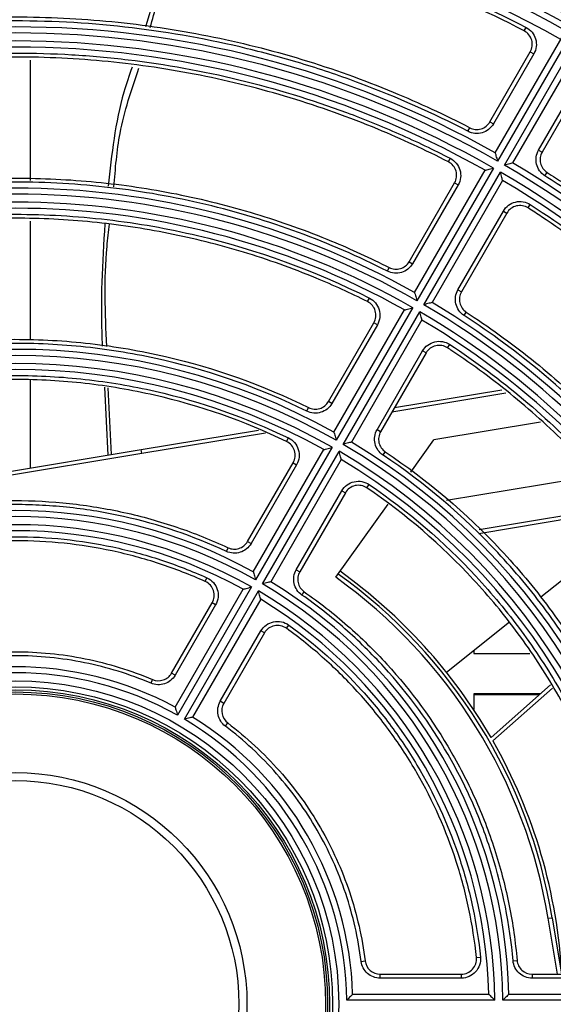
# Model space of a CAD drawing. Header units: millimetres. Extents: x 156 to 887, y -58 to 920.
# Tile 8 of 118: x 562 to 575, y 119 to 144. Entities that reach past the tile are written whole.
import ezdxf

# ---------------------------------------------------------------- set-up
doc = ezdxf.new("R2010")
doc.units = ezdxf.units.MM

msp = doc.modelspace()

# ---------------------------------------------------------------- linework, layer by layer
at = {"color": 7, "linetype": 'Continuous', "lineweight": 25}
for p, q in [((575.482, 143.664), (573.582, 140.373)), ((574.246, 143.602), (574.293, 143.69)), ((573.526, 140.577), (575.277, 143.608)), ((573.755, 140.273), (575.655, 143.564)), ((575.71, 143.358), (573.959, 140.327)), ((573.395, 141.345), (574.397, 143.082)), ((574.484, 143.032), (573.481, 141.295)), ((574.397, 143.082), (574.484, 143.032)), ((561.993, 142.879), (561.993, 139.894)), ((574.604, 140.647), (575.607, 142.384)), ((575.693, 142.334), (574.69, 140.597)), ((572.851, 141.111), (572.897, 141.2)), ((573.395, 141.345), (573.481, 141.295)), ((574.604, 140.647), (574.69, 140.597)), ((572.367, 140.352), (572.413, 140.441)), ((571.526, 137.113), (573.276, 140.144)), ((573.482, 140.2), (571.582, 136.909)), ((571.755, 136.809), (573.655, 140.1)), ((574.759, 140.009), (574.813, 140.093)), ((571.392, 137.877), (572.521, 139.831)), ((572.607, 139.781), (571.479, 137.827)), ((573.709, 139.894), (571.959, 136.863)), ((572.521, 139.831), (572.607, 139.781)), ((574.344, 139.21), (574.398, 139.294)), ((572.601, 137.178), (573.73, 139.133)), ((573.816, 139.083), (572.688, 137.128)), ((573.73, 139.133), (573.816, 139.083)), ((561.993, 138.886), (561.993, 135.928)), ((571.392, 137.877), (571.479, 137.827)), ((570.853, 137.641), (570.898, 137.73)), ((572.601, 137.178), (572.688, 137.128)), ((570.361, 136.885), (570.406, 136.974)), ((569.526, 133.648), (571.276, 136.68)), ((571.482, 136.736), (569.582, 133.445)), ((569.755, 133.345), (571.655, 136.636)), ((572.753, 136.543), (572.808, 136.627)), ((569.388, 134.406), (570.518, 136.362)), ((571.709, 136.43), (569.959, 133.398)), ((570.604, 136.312), (570.518, 136.362)), ((570.604, 136.312), (569.475, 134.356)), ((570.598, 133.708), (571.727, 135.664)), ((571.813, 135.614), (570.684, 133.658)), ((571.813, 135.614), (571.727, 135.664)), ((572.344, 135.739), (572.399, 135.823)), ((561.993, 134.947), (561.993, 132.756)), ((563.832, 134.76), (563.918, 133.076)), ((564.011, 133.092), (563.923, 134.751)), ((571.03, 134.256), (573.691, 134.698)), ((569.475, 134.356), (569.388, 134.406)), ((568.854, 134.167), (568.898, 134.257)), ((574.648, 133.891), (572.008, 133.453)), ((564.741, 133.213), (567.654, 133.696)), ((570.684, 133.658), (570.598, 133.708)), ((568.351, 133.415), (568.395, 133.505)), ((571.438, 132.656), (572.008, 133.453)), ((559.844, 132.4), (564.741, 133.213)), ((564.758, 133.114), (564.741, 133.213)), ((567.526, 130.184), (569.276, 133.215)), ((569.482, 133.271), (567.582, 129.98)), ((567.755, 129.88), (569.655, 133.171)), ((570.745, 133.076), (570.8, 133.159)), ((564.758, 133.114), (559.86, 132.301)), ((569.709, 132.965), (567.959, 129.934)), ((567.383, 130.932), (568.513, 132.89)), ((568.6, 132.84), (567.469, 130.882)), ((568.513, 132.89), (568.6, 132.84)), ((572.32, 131.96), (576.024, 132.575)), ((568.592, 130.234), (569.723, 132.192)), ((569.723, 132.192), (569.809, 132.142)), ((570.345, 132.264), (570.401, 132.347)), ((569.809, 132.142), (568.679, 130.184)), ((569.57, 130.046), (570.869, 131.861)), ((576.697, 131.721), (573.123, 131.128)), ((576.956, 131.384), (574.656, 129.55)), ((566.857, 130.689), (566.899, 130.78)), ((567.383, 130.932), (567.469, 130.882)), ((568.592, 130.234), (568.679, 130.184)), ((566.335, 129.942), (566.376, 130.034)), ((565.588, 126.827), (567.276, 129.75)), ((567.482, 129.807), (565.644, 126.624)), ((565.817, 126.524), (567.655, 129.707)), ((567.709, 129.5), (566.021, 126.577)), ((568.731, 129.607), (568.788, 129.689)), ((565.498, 127.667), (566.506, 129.413)), ((566.592, 129.363), (565.584, 127.617)), ((566.592, 129.363), (566.506, 129.413)), ((568.346, 128.781), (568.404, 128.862)), ((573.882, 128.934), (572.319, 127.687)), ((566.707, 126.969), (567.715, 128.715)), ((567.802, 128.665), (566.793, 126.919)), ((567.802, 128.665), (567.715, 128.715)), ((572.993, 128.224), (572.993, 128.158)), ((572.993, 128.158), (574.39, 128.158)), ((565.584, 127.617), (565.498, 127.667)), ((564.988, 127.417), (565.027, 127.509)), ((574.901, 127.375), (573.424, 126.068)), ((573.472, 125.985), (574.951, 127.298)), ((574.656, 127.158), (572.993, 127.158)), ((572.993, 127.158), (572.993, 126.763)), ((574.629, 127.134), (572.993, 127.134)), ((566.793, 126.919), (566.707, 126.969)), ((566.832, 126.352), (566.892, 126.432)), ((574.842, 121.585), (574.941, 121.601)), ((574.941, 121.601), (575.173, 120.2)), ((570.201, 120.517), (570.3, 120.529)), ((573.062, 120.613), (573.161, 120.623)), ((573.97, 120.534), (574.069, 120.542)), ((570.672, 120.1), (570.672, 120.2)), ((570.672, 120.2), (572.689, 120.2)), ((572.689, 120.1), (572.689, 120.2)), ((574.443, 120.2), (576.704, 120.2)), ((574.443, 120.2), (574.443, 120.1)), ((572.689, 120.1), (570.672, 120.1)), ((576.704, 120.1), (574.443, 120.1)), ((569.99, 119.702), (573.366, 119.702)), ((573.866, 119.702), (577.367, 119.702)), ((573.518, 119.552), (569.843, 119.552)), ((577.518, 119.552), (573.718, 119.552))]:
    msp.add_line(p, q, dxfattribs=at)
at = {"color": 8, "linetype": 'Continuous', "lineweight": 25}
for p, q in [((573.791, 134.613), (570.965, 134.144)), ((567.832, 133.624), (564.758, 133.114)), ((573.128, 131.23), (576.628, 131.811)), ((575.072, 120.2), (574.842, 121.585))]:
    msp.add_line(p, q, dxfattribs=at)
at = {"color": 7, "linetype": 'Continuous', "lineweight": 25}
for radius in [8.025, 7.875, 7.8, 7.75, 7.7, 5.75, 5.55]:
    msp.add_circle((561.619, 119.452), radius, dxfattribs=at)
for centre, radius, start, end in [((561.619, 119.452), 29.25, 24.4619, 81.4318), ((561.619, 119.452), 29.949, 27.2563, 75.2144), ((561.619, 119.452), 28.25, 19.674, 340.326), ((561.619, 119.452), 28.1, 19.727, 340.273), ((561.619, 119.452), 27.9, 60.2054, 119.7946), ((561.619, 119.452), 27.75, 60.5162, 119.4838), ((561.619, 119.452), 27.5, 60.5209, 119.4791), ((561.619, 119.452), 24.25, 60.5907, 119.4093), ((561.619, 119.452), 24.1, 60.2377, 119.7623), ((561.619, 119.452), 23.9, 60.2397, 119.7603), ((561.619, 119.452), 23.75, 60.6031, 119.3969), ((561.619, 119.452), 24.1, 0.2377, 59.7623), ((561.619, 119.452), 24.25, 0.5907, 59.4093), ((561.619, 119.452), 23.9, 0.2397, 59.7603), ((561.619, 119.452), 23.75, 0.6031, 59.3969), ((561.619, 119.452), 20.1, 60.2851, 119.7149), ((561.619, 119.452), 20.25, 60.7074, 119.2926), ((561.619, 119.452), 19.9, 60.2879, 119.7121), ((561.619, 119.452), 19.75, 60.7253, 119.2747), ((561.619, 119.452), 20.1, 0.2851, 59.7149), ((561.619, 119.452), 20.25, 0.7074, 59.2926), ((561.619, 119.452), 19.9, 0.2879, 59.7121), ((561.619, 119.452), 19.75, 0.7253, 59.2747), ((561.619, 119.452), 16.25, 60.8815, 119.1185), ((561.619, 119.452), 16.1, 60.3559, 119.6441), ((561.619, 119.452), 15.9, 60.3604, 119.6396), ((561.619, 119.452), 15.75, 60.9095, 119.0905), ((561.619, 119.452), 16.25, 0.8815, 59.1185), ((561.619, 119.452), 15.9, 0.3604, 59.6396), ((561.619, 119.452), 16.1, 0.3559, 59.6441), ((561.619, 119.452), 15.75, 0.9095, 59.0905), ((561.619, 119.452), 12.25, 61.1694, 118.8306), ((561.619, 119.452), 12.1, 60.4735, 119.5265), ((561.619, 119.452), 11.9, 60.4815, 119.5185), ((561.619, 119.452), 11.75, 61.2192, 118.7808), ((561.993, 119.452), 13.025, 9.4236, 54.4236), ((561.993, 119.452), 13.125, 9.4236, 54.4236), ((561.993, 119.452), 13.208, 30.0622, 54.4236), ((561.619, 119.452), 12.1, 0.4735, 59.5265), ((561.619, 119.452), 12.25, 1.1694, 58.8306), ((561.619, 119.452), 11.9, 0.4815, 59.5185), ((561.619, 119.452), 11.75, 1.2192, 58.7808), ((561.619, 119.452), 8.375, 61.7106, 118.2894), ((561.619, 119.452), 8.225, 60.6966, 119.3034), ((561.619, 119.452), 8.375, 1.7106, 58.2894), ((561.619, 119.452), 8.225, 0.6966, 59.3034), ((561.993, 119.452), 13.208, 2.9969, 29.6429)]:
    msp.add_arc(centre, radius, start, end, dxfattribs=at)
for points, knots in [([(548.945, 143.69), (549.925, 144.203), (550.931, 144.654), (552.48, 145.238), (553.004, 145.418), (554.057, 145.743), (554.586, 145.89), (556.18, 146.28), (557.253, 146.475), (559.419, 146.737), (560.513, 146.804), (561.893, 146.804), (562.17, 146.8), (562.721, 146.783), (562.996, 146.77), (563.818, 146.721), (564.363, 146.671), (565.99, 146.475), (567.063, 146.279), (568.654, 145.889), (569.182, 145.743), (570.231, 145.418), (570.754, 145.239), (572.305, 144.654), (573.312, 144.203), (574.293, 143.69)], [0, 0, 0, 0, 0.125, 0.125, 0.1875, 0.1875, 0.25, 0.25, 0.375, 0.375, 0.5, 0.5, 0.53125, 0.53125, 0.5625, 0.5625, 0.625, 0.625, 0.75, 0.75, 0.8125, 0.8125, 0.875, 0.875, 1, 1, 1, 1]), ([(574.246, 143.602), (573.27, 144.112), (572.267, 144.562), (570.721, 145.145), (570.201, 145.323), (569.156, 145.646), (568.63, 145.792), (567.045, 146.18), (565.976, 146.375), (564.356, 146.571), (563.813, 146.621), (562.994, 146.67), (562.72, 146.683), (562.171, 146.7), (561.895, 146.704), (560.521, 146.704), (559.432, 146.637), (557.273, 146.377), (556.205, 146.183), (554.617, 145.795), (554.09, 145.649), (553.042, 145.325), (552.519, 145.146), (550.974, 144.563), (549.967, 144.112), (548.991, 143.601)], [0, 0, 0, 0, 0.125, 0.125, 0.1875, 0.1875, 0.25, 0.25, 0.375, 0.375, 0.4375, 0.4375, 0.46875, 0.46875, 0.5, 0.5, 0.625, 0.625, 0.75, 0.75, 0.8125, 0.8125, 0.875, 0.875, 1, 1, 1, 1]), ([(565.867, 146.349), (565.633, 145.833), (565.242, 144.969), (564.961, 144.064), (564.848, 143.701)], [0, 0, 0, 0, 0.598506, 1, 1, 1, 1]), ([(564.971, 143.687), (565.025, 143.884), (565.273, 144.794), (565.656, 145.659), (565.955, 146.337)], [0, 0, 0, 0, 0.215886, 1, 1, 1, 1]), ([(550.34, 141.2), (550.961, 141.522), (551.597, 141.817), (552.984, 142.392), (553.74, 142.663), (555.274, 143.128), (556.053, 143.323), (557.626, 143.636), (558.419, 143.754), (560.015, 143.911), (560.817, 143.95), (562.42, 143.95), (563.222, 143.911), (564.818, 143.754), (565.612, 143.636), (567.184, 143.323), (567.963, 143.128), (569.497, 142.663), (570.253, 142.392), (571.64, 141.817), (572.276, 141.522), (572.897, 141.2)], [0.1738556, 0.1738556, 0.1738556, 0.1738556, 0.1875, 0.1875, 0.203125, 0.203125, 0.21875, 0.21875, 0.234375, 0.234375, 0.25, 0.25, 0.265625, 0.265625, 0.28125, 0.28125, 0.296875, 0.296875, 0.3125, 0.3125, 0.3261444, 0.3261444, 0.3261444, 0.3261444]), ([(572.851, 141.111), (571.981, 141.562), (571.089, 141.958), (569.719, 142.471), (569.257, 142.629), (568.322, 142.917), (567.849, 143.046), (565.482, 143.621), (563.564, 143.85), (561.133, 143.85), (560.645, 143.836), (559.667, 143.777), (559.182, 143.733), (557.735, 143.559), (556.783, 143.386), (554.906, 142.929), (553.98, 142.644), (552.611, 142.132), (552.157, 141.946), (551.262, 141.549), (550.821, 141.337), (550.386, 141.111)], [0, 0, 0, 0, 0.125, 0.125, 0.1875, 0.1875, 0.25, 0.25, 0.5, 0.5, 0.5625, 0.5625, 0.625, 0.625, 0.75, 0.75, 0.875, 0.875, 0.9375, 0.9375, 1, 1, 1, 1]), ([(574.293, 143.69), (574.35, 143.66), (574.4, 143.619), (574.481, 143.521), (574.511, 143.463), (574.546, 143.341), (574.552, 143.276), (574.536, 143.149), (574.516, 143.088), (574.484, 143.032)], [0, 0, 0, 0, 0.25, 0.25, 0.5, 0.5, 0.75, 0.75, 1, 1, 1, 1]), ([(574.397, 143.082), (574.423, 143.126), (574.439, 143.174), (574.451, 143.274), (574.447, 143.326), (574.405, 143.47), (574.336, 143.554), (574.246, 143.602)], [0, 0, 0, 0, 0.25, 0.25, 0.5, 0.5, 1, 1, 1, 1]), ([(550.824, 140.441), (551.661, 140.871), (552.519, 141.249), (553.836, 141.739), (554.28, 141.889), (555.178, 142.163), (555.633, 142.287), (557.91, 142.835), (559.753, 143.054), (562.085, 143.054), (562.553, 143.04), (563.491, 142.984), (563.96, 142.942), (565.351, 142.776), (566.266, 142.61), (568.07, 142.174), (568.959, 141.903), (570.273, 141.415), (570.709, 141.238), (571.57, 140.859), (571.994, 140.656), (572.413, 140.441)], [0, 0, 0, 0, 0.125, 0.125, 0.1875, 0.1875, 0.25, 0.25, 0.5, 0.5, 0.5625, 0.5625, 0.625, 0.625, 0.75, 0.75, 0.875, 0.875, 0.9375, 0.9375, 1, 1, 1, 1]), ([(572.367, 140.352), (571.794, 140.647), (571.208, 140.918), (569.902, 141.459), (569.177, 141.719), (567.705, 142.165), (566.958, 142.352), (565.449, 142.652), (564.688, 142.765), (563.157, 142.916), (562.388, 142.954), (560.849, 142.954), (560.08, 142.916), (558.55, 142.765), (557.788, 142.652), (556.279, 142.352), (555.532, 142.165), (554.06, 141.719), (553.335, 141.459), (552.029, 140.918), (551.443, 140.647), (550.87, 140.352)], [0.1743994, 0.1743994, 0.1743994, 0.1743994, 0.1875, 0.1875, 0.203125, 0.203125, 0.21875, 0.21875, 0.234375, 0.234375, 0.25, 0.25, 0.265625, 0.265625, 0.28125, 0.28125, 0.296875, 0.296875, 0.3125, 0.3125, 0.3256006, 0.3256006, 0.3256006, 0.3256006]), ([(564.518, 142.699), (564.447, 142.495), (564.117, 141.546), (564.012, 140.542), (563.929, 139.754)], [0, 0, 0, 0, 0.215255, 1, 1, 1, 1]), ([(564.069, 139.734), (564.104, 140.179), (564.185, 141.184), (564.505, 142.141), (564.682, 142.674)], [0, 0, 0, 0, 0.443324, 1, 1, 1, 1]), ([(573.481, 141.295), (573.42, 141.19), (573.319, 141.11), (573.145, 141.06), (573.084, 141.054), (572.964, 141.066), (572.905, 141.083), (572.851, 141.111)], [0, 0, 0, 0, 0.5, 0.5, 0.75, 0.75, 1, 1, 1, 1]), ([(572.897, 141.2), (572.94, 141.178), (572.986, 141.164), (573.081, 141.155), (573.129, 141.159), (573.266, 141.199), (573.347, 141.262), (573.395, 141.345)], [0, 0, 0, 0, 0.25, 0.25, 0.5, 0.5, 1, 1, 1, 1]), ([(573.526, 140.577), (573.526, 140.577), (573.529, 140.569), (573.536, 140.542), (573.541, 140.524), (573.557, 140.465), (573.57, 140.419), (573.582, 140.373)], [0, 0, 0, 0, 0.25, 0.25, 0.5, 0.5, 1, 1, 1, 1]), ([(574.759, 140.009), (574.657, 140.075), (574.582, 140.18), (574.539, 140.355), (574.536, 140.417), (574.554, 140.536), (574.573, 140.594), (574.604, 140.647)], [0, 0, 0, 0, 0.5, 0.5, 0.75, 0.75, 1, 1, 1, 1]), ([(574.69, 140.597), (574.666, 140.555), (574.651, 140.51), (574.637, 140.415), (574.64, 140.367), (574.673, 140.228), (574.732, 140.145), (574.813, 140.093)], [0, 0, 0, 0, 0.25, 0.25, 0.5, 0.5, 1, 1, 1, 1]), ([(572.521, 139.831), (572.546, 139.875), (572.562, 139.924), (572.574, 140.024), (572.57, 140.076), (572.527, 140.221), (572.458, 140.305), (572.367, 140.352)], [0, 0, 0, 0, 0.25, 0.25, 0.5, 0.5, 1, 1, 1, 1]), ([(572.413, 140.441), (572.47, 140.411), (572.521, 140.37), (572.603, 140.272), (572.633, 140.214), (572.669, 140.091), (572.675, 140.026), (572.66, 139.899), (572.639, 139.837), (572.607, 139.781)], [0, 0, 0, 0, 0.25, 0.25, 0.5, 0.5, 0.75, 0.75, 1, 1, 1, 1]), ([(573.959, 140.327), (573.959, 140.327), (573.951, 140.325), (573.925, 140.318), (573.907, 140.313), (573.847, 140.297), (573.801, 140.285), (573.755, 140.273)], [0, 0, 0, 0, 0.25, 0.25, 0.5, 0.5, 1, 1, 1, 1]), ([(573.276, 140.144), (573.276, 140.144), (573.285, 140.146), (573.312, 140.154), (573.33, 140.158), (573.389, 140.175), (573.436, 140.187), (573.482, 140.2)], [0, 0, 0, 0, 0.25, 0.25, 0.5, 0.5, 1, 1, 1, 1]), ([(573.709, 139.894), (573.709, 139.894), (573.707, 139.902), (573.7, 139.929), (573.695, 139.947), (573.68, 140.007), (573.667, 140.054), (573.655, 140.1)], [0, 0, 0, 0, 0.25, 0.25, 0.5, 0.5, 1, 1, 1, 1]), ([(585.992, 120.554), (585.948, 121.533), (585.845, 122.503), (585.604, 123.946), (585.51, 124.425), (585.291, 125.379), (585.167, 125.854), (584.756, 127.256), (584.428, 128.167), (583.667, 129.943), (583.235, 130.808), (582.506, 132.071), (582.249, 132.486), (581.709, 133.304), (581.429, 133.702), (580.554, 134.869), (579.929, 135.606), (578.594, 137.003), (577.885, 137.663), (576.756, 138.593), (576.369, 138.893), (575.577, 139.469), (575.172, 139.745), (574.759, 140.009)], [0, 0, 0, 0, 0.125, 0.125, 0.1875, 0.1875, 0.25, 0.25, 0.375, 0.375, 0.5, 0.5, 0.5625, 0.5625, 0.625, 0.625, 0.75, 0.75, 0.875, 0.875, 0.9375, 0.9375, 1, 1, 1, 1]), ([(574.813, 140.093), (574.953, 140.004), (575.091, 139.913), (575.896, 139.376), (576.541, 138.898), (577.78, 137.881), (578.375, 137.342), (579.508, 136.208), (580.048, 135.613), (581.065, 134.374), (581.543, 133.729), (582.434, 132.396), (582.846, 131.707), (583.602, 130.293), (583.945, 129.568), (584.559, 128.086), (584.829, 127.331), (585.295, 125.796), (585.49, 125.018), (585.802, 123.445), (585.921, 122.651), (586.042, 121.422), (586.072, 120.991), (586.092, 120.558)], [0.0071895, 0.0071895, 0.0071895, 0.0071895, 0.0104171, 0.0104171, 0.0260421, 0.0260421, 0.0416671, 0.0416671, 0.0572921, 0.0572921, 0.0729171, 0.0729171, 0.0885421, 0.0885421, 0.1041671, 0.1041671, 0.1197921, 0.1197921, 0.1354171, 0.1354171, 0.1510421, 0.1510421, 0.1594776, 0.1594776, 0.1594776, 0.1594776]), ([(552.339, 137.73), (552.809, 137.968), (553.288, 138.188), (554.394, 138.647), (555.026, 138.873), (556.31, 139.262), (556.962, 139.425), (558.278, 139.687), (558.942, 139.786), (560.277, 139.917), (560.948, 139.95), (562.289, 139.95), (562.96, 139.917), (564.295, 139.786), (564.96, 139.687), (566.276, 139.425), (566.927, 139.262), (568.211, 138.873), (568.843, 138.647), (569.949, 138.188), (570.428, 137.968), (570.898, 137.73)], [0.1752344, 0.1752344, 0.1752344, 0.1752344, 0.1875, 0.1875, 0.203125, 0.203125, 0.21875, 0.21875, 0.234375, 0.234375, 0.25, 0.25, 0.265625, 0.265625, 0.28125, 0.28125, 0.296875, 0.296875, 0.3125, 0.3125, 0.3247656, 0.3247656, 0.3247656, 0.3247656]), ([(570.853, 137.641), (570.134, 138.005), (569.399, 138.325), (567.897, 138.876), (567.13, 139.108), (565.564, 139.481), (564.776, 139.62), (563.196, 139.805), (562.403, 139.851), (561.209, 139.85), (560.81, 139.838), (560.012, 139.791), (559.61, 139.755), (558.413, 139.613), (557.628, 139.472), (556.085, 139.101), (555.326, 138.872), (553.835, 138.324), (553.103, 138.005), (552.385, 137.641)], [0, 0, 0, 0, 0.125, 0.125, 0.25, 0.25, 0.375, 0.375, 0.5, 0.5, 0.5625, 0.5625, 0.625, 0.625, 0.75, 0.75, 0.875, 0.875, 1, 1, 1, 1]), ([(573.73, 139.133), (573.762, 139.189), (573.806, 139.238), (573.908, 139.314), (573.967, 139.342), (574.091, 139.372), (574.157, 139.374), (574.283, 139.353), (574.344, 139.329), (574.398, 139.294)], [0, 0, 0, 0, 0.25, 0.25, 0.5, 0.5, 0.75, 0.75, 1, 1, 1, 1]), ([(574.344, 139.21), (574.301, 139.238), (574.253, 139.256), (574.154, 139.273), (574.102, 139.271), (573.955, 139.236), (573.867, 139.171), (573.816, 139.083)], [0, 0, 0, 0, 0.25, 0.25, 0.5, 0.5, 1, 1, 1, 1]), ([(574.398, 139.294), (575.19, 138.785), (575.946, 138.231), (577.028, 137.335), (577.38, 137.026), (578.066, 136.385), (578.401, 136.053), (579.37, 135.035), (579.97, 134.323), (581.08, 132.836), (581.592, 132.061), (582.292, 130.849), (582.513, 130.438), (582.934, 129.597), (583.132, 129.17), (583.683, 127.882), (583.998, 127.007), (584.522, 125.226), (584.732, 124.32), (584.966, 122.938), (585.031, 122.473), (585.133, 121.537), (585.17, 121.068), (585.193, 120.598)], [0, 0, 0, 0, 0.125, 0.125, 0.1875, 0.1875, 0.25, 0.25, 0.375, 0.375, 0.5, 0.5, 0.5625, 0.5625, 0.625, 0.625, 0.75, 0.75, 0.875, 0.875, 0.9375, 0.9375, 1, 1, 1, 1]), ([(552.831, 136.974), (554.201, 137.66), (555.629, 138.179), (557.489, 138.618), (557.864, 138.695), (558.614, 138.826), (558.989, 138.88), (560.117, 139.011), (560.87, 139.054), (562.382, 139.053), (563.139, 139.01), (564.279, 138.876), (564.657, 138.821), (565.406, 138.688), (565.777, 138.611), (567.616, 138.175), (569.037, 137.66), (570.406, 136.974)], [0, 0, 0, 0, 0.25, 0.25, 0.3125, 0.3125, 0.375, 0.375, 0.5, 0.5, 0.625, 0.625, 0.6875, 0.6875, 0.75, 0.75, 1, 1, 1, 1]), ([(585.093, 120.593), (585.074, 120.981), (585.046, 121.369), (584.932, 122.521), (584.819, 123.283), (584.519, 124.791), (584.332, 125.538), (583.885, 127.01), (583.626, 127.735), (583.037, 129.156), (582.708, 129.852), (581.983, 131.209), (581.587, 131.869), (580.732, 133.148), (580.274, 133.767), (579.298, 134.956), (578.781, 135.526), (577.693, 136.614), (577.123, 137.131), (575.934, 138.107), (575.315, 138.566), (574.566, 139.066), (574.455, 139.139), (574.344, 139.21)], [0.0077319, 0.0077319, 0.0077319, 0.0077319, 0.015625, 0.015625, 0.03125, 0.03125, 0.046875, 0.046875, 0.0625, 0.0625, 0.078125, 0.078125, 0.09375, 0.09375, 0.109375, 0.109375, 0.125, 0.125, 0.140625, 0.140625, 0.15625, 0.15625, 0.1589339, 0.1589339, 0.1589339, 0.1589339]), ([(570.361, 136.885), (569.942, 137.095), (569.515, 137.29), (568.492, 137.713), (567.89, 137.929), (566.669, 138.299), (566.049, 138.454), (564.797, 138.703), (564.165, 138.797), (562.895, 138.923), (562.257, 138.954), (560.98, 138.954), (560.342, 138.923), (559.072, 138.797), (558.44, 138.703), (557.188, 138.454), (556.568, 138.299), (555.347, 137.929), (554.745, 137.713), (553.722, 137.29), (553.295, 137.095), (552.876, 136.885)], [0.1760184, 0.1760184, 0.1760184, 0.1760184, 0.1875, 0.1875, 0.203125, 0.203125, 0.21875, 0.21875, 0.234375, 0.234375, 0.25, 0.25, 0.265625, 0.265625, 0.28125, 0.28125, 0.296875, 0.296875, 0.3125, 0.3125, 0.3239816, 0.3239816, 0.3239816, 0.3239816]), ([(563.842, 138.815), (563.785, 137.854), (563.724, 136.842), (563.777, 135.832), (563.78, 135.781)], [0, 0, 0, 0, 0.950015, 1, 1, 1, 1]), ([(563.89, 135.772), (563.854, 136.602), (563.81, 137.618), (563.938, 138.625), (563.961, 138.81)], [0, 0, 0, 0, 0.815951, 1, 1, 1, 1]), ([(571.479, 137.827), (571.418, 137.722), (571.317, 137.643), (571.145, 137.592), (571.085, 137.586), (570.965, 137.597), (570.907, 137.613), (570.853, 137.641)], [0, 0, 0, 0, 0.5, 0.5, 0.75, 0.75, 1, 1, 1, 1]), ([(570.898, 137.73), (570.94, 137.708), (570.986, 137.695), (571.081, 137.686), (571.129, 137.691), (571.265, 137.732), (571.344, 137.794), (571.392, 137.877)], [0, 0, 0, 0, 0.25, 0.25, 0.5, 0.5, 1, 1, 1, 1]), ([(571.526, 137.113), (571.526, 137.113), (571.529, 137.104), (571.536, 137.078), (571.541, 137.06), (571.557, 137.001), (571.569, 136.955), (571.582, 136.909)], [0, 0, 0, 0, 0.25, 0.25, 0.5, 0.5, 1, 1, 1, 1]), ([(572.753, 136.543), (572.652, 136.609), (572.579, 136.714), (572.537, 136.889), (572.534, 136.95), (572.551, 137.069), (572.571, 137.126), (572.601, 137.178)], [0, 0, 0, 0, 0.5, 0.5, 0.75, 0.75, 1, 1, 1, 1]), ([(572.688, 137.128), (572.664, 137.087), (572.649, 137.042), (572.635, 136.948), (572.637, 136.9), (572.67, 136.762), (572.728, 136.679), (572.808, 136.627)], [0, 0, 0, 0, 0.25, 0.25, 0.5, 0.5, 1, 1, 1, 1]), ([(570.518, 136.362), (570.543, 136.406), (570.559, 136.455), (570.571, 136.557), (570.567, 136.608), (570.538, 136.706), (570.513, 136.752), (570.448, 136.829), (570.407, 136.862), (570.361, 136.885)], [0, 0, 0, 0, 0.25, 0.25, 0.5, 0.5, 0.75, 0.75, 1, 1, 1, 1]), ([(570.406, 136.974), (570.464, 136.945), (570.516, 136.904), (570.598, 136.805), (570.629, 136.747), (570.666, 136.624), (570.672, 136.558), (570.657, 136.43), (570.637, 136.368), (570.604, 136.312)], [0, 0, 0, 0, 0.25, 0.25, 0.5, 0.5, 0.75, 0.75, 1, 1, 1, 1]), ([(571.959, 136.863), (571.959, 136.863), (571.951, 136.86), (571.925, 136.854), (571.907, 136.849), (571.847, 136.833), (571.801, 136.821), (571.755, 136.809)], [0, 0, 0, 0, 0.25, 0.25, 0.5, 0.5, 1, 1, 1, 1]), ([(571.276, 136.68), (571.276, 136.68), (571.285, 136.682), (571.312, 136.689), (571.33, 136.694), (571.389, 136.71), (571.436, 136.723), (571.482, 136.736)], [0, 0, 0, 0, 0.25, 0.25, 0.5, 0.5, 1, 1, 1, 1]), ([(571.709, 136.43), (571.709, 136.43), (571.707, 136.438), (571.7, 136.465), (571.695, 136.483), (571.68, 136.543), (571.667, 136.59), (571.655, 136.636)], [0, 0, 0, 0, 0.25, 0.25, 0.5, 0.5, 1, 1, 1, 1]), ([(572.808, 136.627), (572.875, 136.583), (572.941, 136.54), (573.565, 136.123), (574.104, 135.723), (575.141, 134.872), (575.639, 134.421), (576.587, 133.472), (577.039, 132.975), (577.89, 131.937), (578.29, 131.398), (579.035, 130.282), (579.38, 129.706), (580.013, 128.523), (580.3, 127.916), (580.813, 126.677), (581.04, 126.044), (581.429, 124.76), (581.592, 124.109), (581.854, 122.793), (581.953, 122.129), (582.048, 121.16), (582.071, 120.857), (582.087, 120.555)], [0.0085684, 0.0085684, 0.0085684, 0.0085684, 0.0104171, 0.0104171, 0.0260421, 0.0260421, 0.0416671, 0.0416671, 0.0572921, 0.0572921, 0.0729171, 0.0729171, 0.0885421, 0.0885421, 0.1041671, 0.1041671, 0.1197921, 0.1197921, 0.1354171, 0.1354171, 0.1510421, 0.1510421, 0.1580987, 0.1580987, 0.1580987, 0.1580987]), ([(581.987, 120.55), (581.944, 121.354), (581.853, 122.15), (581.58, 123.727), (581.397, 124.507), (580.937, 126.051), (580.663, 126.802), (580.033, 128.263), (579.676, 128.973), (579.079, 130.006), (578.869, 130.346), (578.429, 131.014), (578.197, 131.343), (577.475, 132.309), (576.961, 132.918), (575.322, 134.645), (574.103, 135.663), (572.753, 136.543)], [0, 0, 0, 0, 0.125, 0.125, 0.25, 0.25, 0.375, 0.375, 0.5, 0.5, 0.5625, 0.5625, 0.625, 0.625, 0.75, 0.75, 1, 1, 1, 1]), ([(554.339, 134.257), (555.474, 134.815), (556.652, 135.234), (558.176, 135.59), (558.483, 135.653), (559.103, 135.76), (559.417, 135.806), (560.356, 135.914), (560.981, 135.95), (562.232, 135.951), (562.857, 135.916), (564.106, 135.774), (564.732, 135.666), (566.579, 135.237), (567.763, 134.815), (568.898, 134.257)], [0, 0, 0, 0, 0.25, 0.25, 0.3125, 0.3125, 0.375, 0.375, 0.5, 0.5, 0.625, 0.625, 0.75, 0.75, 1, 1, 1, 1]), ([(568.854, 134.167), (567.725, 134.723), (566.551, 135.14), (565.031, 135.494), (564.725, 135.556), (564.106, 135.663), (563.794, 135.708), (562.861, 135.815), (562.239, 135.85), (560.995, 135.85), (560.372, 135.815), (559.438, 135.707), (559.126, 135.663), (558.508, 135.556), (558.202, 135.493), (556.685, 135.14), (555.513, 134.723), (554.383, 134.167)], [0, 0, 0, 0, 0.25, 0.25, 0.3125, 0.3125, 0.375, 0.375, 0.5, 0.5, 0.625, 0.625, 0.6875, 0.6875, 0.75, 0.75, 1, 1, 1, 1]), ([(571.727, 135.664), (571.759, 135.72), (571.803, 135.769), (571.907, 135.846), (571.966, 135.874), (572.091, 135.903), (572.157, 135.905), (572.284, 135.883), (572.345, 135.859), (572.399, 135.823)], [0, 0, 0, 0, 0.25, 0.25, 0.5, 0.5, 0.75, 0.75, 1, 1, 1, 1]), ([(572.344, 135.739), (572.302, 135.767), (572.254, 135.786), (572.153, 135.804), (572.101, 135.803), (572.003, 135.779), (571.955, 135.757), (571.874, 135.697), (571.839, 135.658), (571.813, 135.614)], [0, 0, 0, 0, 0.25, 0.25, 0.5, 0.5, 0.75, 0.75, 1, 1, 1, 1]), ([(581.087, 120.597), (581.072, 120.853), (581.052, 121.108), (580.964, 121.999), (580.87, 122.631), (580.621, 123.882), (580.466, 124.502), (580.096, 125.724), (579.88, 126.325), (579.392, 127.505), (579.119, 128.082), (578.517, 129.208), (578.188, 129.756), (577.479, 130.817), (577.099, 131.331), (576.289, 132.317), (575.86, 132.79), (574.957, 133.693), (574.484, 134.122), (573.497, 134.932), (572.984, 135.312), (572.417, 135.691), (572.381, 135.715), (572.344, 135.739)], [0.0093506, 0.0093506, 0.0093506, 0.0093506, 0.015625, 0.015625, 0.03125, 0.03125, 0.046875, 0.046875, 0.0625, 0.0625, 0.078125, 0.078125, 0.09375, 0.09375, 0.109375, 0.109375, 0.125, 0.125, 0.140625, 0.140625, 0.15625, 0.15625, 0.1573152, 0.1573152, 0.1573152, 0.1573152]), ([(572.399, 135.823), (573.679, 134.98), (574.842, 134.002), (576.152, 132.611), (576.406, 132.324), (576.895, 131.741), (577.13, 131.443), (577.806, 130.532), (578.221, 129.901), (578.976, 128.591), (579.317, 127.913), (579.922, 126.508), (580.182, 125.792), (580.615, 124.344), (580.789, 123.61), (581.053, 122.122), (581.142, 121.367), (581.187, 120.603)], [0, 0, 0, 0, 0.25, 0.25, 0.3125, 0.3125, 0.375, 0.375, 0.5, 0.5, 0.625, 0.625, 0.75, 0.75, 0.875, 0.875, 1, 1, 1, 1]), ([(554.842, 133.505), (555.903, 134.017), (557.002, 134.4), (558.421, 134.725), (558.708, 134.783), (559.285, 134.881), (559.577, 134.922), (560.452, 135.021), (561.034, 135.054), (562.197, 135.054), (562.777, 135.021), (563.647, 134.924), (563.937, 134.883), (564.516, 134.785), (564.805, 134.728), (566.233, 134.402), (567.334, 134.017), (568.395, 133.505)], [0, 0, 0, 0, 0.25, 0.25, 0.3125, 0.3125, 0.375, 0.375, 0.5, 0.5, 0.625, 0.625, 0.6875, 0.6875, 0.75, 0.75, 1, 1, 1, 1]), ([(568.351, 133.415), (567.3, 133.922), (566.207, 134.304), (564.791, 134.628), (564.505, 134.685), (563.93, 134.783), (563.643, 134.824), (562.78, 134.921), (562.204, 134.953), (561.051, 134.954), (560.473, 134.922), (559.317, 134.793), (558.739, 134.695), (557.032, 134.306), (555.938, 133.922), (554.886, 133.415)], [0, 0, 0, 0, 0.25, 0.25, 0.3125, 0.3125, 0.375, 0.375, 0.5, 0.5, 0.625, 0.625, 0.75, 0.75, 1, 1, 1, 1]), ([(568.898, 134.257), (568.941, 134.236), (568.986, 134.224), (569.08, 134.216), (569.128, 134.221), (569.263, 134.262), (569.341, 134.324), (569.388, 134.406)], [0, 0, 0, 0, 0.25, 0.25, 0.5, 0.5, 1, 1, 1, 1]), ([(569.475, 134.356), (569.415, 134.252), (569.316, 134.174), (569.145, 134.122), (569.085, 134.115), (568.966, 134.125), (568.908, 134.141), (568.854, 134.167)], [0, 0, 0, 0, 0.5, 0.5, 0.75, 0.75, 1, 1, 1, 1]), ([(569.526, 133.648), (569.526, 133.648), (569.528, 133.64), (569.536, 133.614), (569.541, 133.596), (569.557, 133.537), (569.569, 133.49), (569.582, 133.445)], [0, 0, 0, 0, 0.25, 0.25, 0.5, 0.5, 1, 1, 1, 1]), ([(570.745, 133.076), (570.645, 133.143), (570.573, 133.247), (570.533, 133.421), (570.531, 133.481), (570.548, 133.599), (570.568, 133.656), (570.598, 133.708)], [0, 0, 0, 0, 0.5, 0.5, 0.75, 0.75, 1, 1, 1, 1]), ([(570.684, 133.658), (570.661, 133.617), (570.645, 133.572), (570.631, 133.479), (570.633, 133.431), (570.665, 133.294), (570.722, 133.212), (570.8, 133.159)], [0, 0, 0, 0, 0.25, 0.25, 0.5, 0.5, 1, 1, 1, 1]), ([(568.513, 132.89), (568.539, 132.935), (568.555, 132.985), (568.567, 133.087), (568.562, 133.139), (568.532, 133.237), (568.506, 133.283), (568.44, 133.361), (568.398, 133.393), (568.351, 133.415)], [0, 0, 0, 0, 0.25, 0.25, 0.5, 0.5, 0.75, 0.75, 1, 1, 1, 1]), ([(568.395, 133.505), (568.454, 133.477), (568.507, 133.436), (568.591, 133.338), (568.623, 133.279), (568.661, 133.155), (568.668, 133.089), (568.653, 132.96), (568.633, 132.897), (568.6, 132.84)], [0, 0, 0, 0, 0.25, 0.25, 0.5, 0.5, 0.75, 0.75, 1, 1, 1, 1]), ([(569.959, 133.398), (569.959, 133.398), (569.951, 133.396), (569.925, 133.389), (569.907, 133.385), (569.847, 133.369), (569.801, 133.357), (569.755, 133.345)], [0, 0, 0, 0, 0.25, 0.25, 0.5, 0.5, 1, 1, 1, 1]), ([(569.276, 133.215), (569.276, 133.215), (569.284, 133.217), (569.311, 133.225), (569.329, 133.23), (569.389, 133.246), (569.436, 133.259), (569.482, 133.271)], [0, 0, 0, 0, 0.25, 0.25, 0.5, 0.5, 1, 1, 1, 1]), ([(569.709, 132.965), (569.709, 132.965), (569.707, 132.973), (569.7, 133.001), (569.695, 133.019), (569.68, 133.079), (569.667, 133.125), (569.655, 133.171)], [0, 0, 0, 0, 0.25, 0.25, 0.5, 0.5, 1, 1, 1, 1]), ([(570.8, 133.159), (571.851, 132.455), (572.803, 131.645), (573.873, 130.503), (574.081, 130.268), (574.485, 129.784), (574.681, 129.535), (575.244, 128.776), (575.587, 128.253), (576.213, 127.17), (576.496, 126.611), (576.998, 125.458), (577.217, 124.863), (577.77, 123.048), (577.996, 121.812), (578.08, 120.55)], [0, 0, 0, 0, 0.25, 0.25, 0.3125, 0.3125, 0.375, 0.375, 0.5, 0.5, 0.625, 0.625, 0.75, 0.75, 1, 1, 1, 1]), ([(577.98, 120.543), (577.897, 121.799), (577.672, 123.024), (577.218, 124.518), (577.118, 124.814), (576.902, 125.404), (576.785, 125.696), (576.411, 126.557), (576.13, 127.113), (575.508, 128.191), (575.166, 128.713), (574.606, 129.468), (574.411, 129.716), (574.009, 130.197), (573.803, 130.431), (572.738, 131.569), (571.791, 132.375), (570.745, 133.076)], [0, 0, 0, 0, 0.25, 0.25, 0.3125, 0.3125, 0.375, 0.375, 0.5, 0.5, 0.625, 0.625, 0.6875, 0.6875, 0.75, 0.75, 1, 1, 1, 1]), ([(569.723, 132.192), (569.755, 132.249), (569.8, 132.298), (569.904, 132.375), (569.965, 132.403), (570.091, 132.432), (570.158, 132.433), (570.286, 132.409), (570.347, 132.384), (570.401, 132.347)], [0, 0, 0, 0, 0.25, 0.25, 0.5, 0.5, 0.75, 0.75, 1, 1, 1, 1]), ([(570.345, 132.264), (570.302, 132.294), (570.254, 132.313), (570.153, 132.332), (570.1, 132.331), (570.001, 132.309), (569.953, 132.287), (569.87, 132.226), (569.835, 132.187), (569.809, 132.142)], [0, 0, 0, 0, 0.25, 0.25, 0.5, 0.5, 0.75, 0.75, 1, 1, 1, 1]), ([(577.078, 120.603), (576.991, 121.767), (576.776, 122.905), (576.348, 124.293), (576.254, 124.569), (576.052, 125.115), (575.943, 125.385), (575.596, 126.18), (575.336, 126.695), (574.76, 127.695), (574.444, 128.179), (573.753, 129.116), (573.38, 129.567), (572.189, 130.851), (571.31, 131.607), (570.345, 132.264)], [0, 0, 0, 0, 0.25, 0.25, 0.3125, 0.3125, 0.375, 0.375, 0.5, 0.5, 0.625, 0.625, 0.75, 0.75, 1, 1, 1, 1]), ([(570.401, 132.347), (571.374, 131.684), (572.256, 130.925), (573.247, 129.858), (573.44, 129.638), (573.814, 129.187), (573.996, 128.955), (574.518, 128.247), (574.838, 127.759), (575.419, 126.752), (575.682, 126.233), (576.032, 125.431), (576.142, 125.16), (576.346, 124.609), (576.441, 124.33), (576.873, 122.931), (577.09, 121.784), (577.177, 120.61)], [0, 0, 0, 0, 0.25, 0.25, 0.3125, 0.3125, 0.375, 0.375, 0.5, 0.5, 0.625, 0.625, 0.6875, 0.6875, 0.75, 0.75, 1, 1, 1, 1]), ([(556.338, 130.78), (556.752, 130.973), (557.174, 131.142), (557.82, 131.361), (558.037, 131.428), (558.476, 131.551), (558.698, 131.606), (559.809, 131.852), (560.705, 131.949), (562.059, 131.951), (562.513, 131.926), (563.421, 131.828), (563.872, 131.754), (564.763, 131.557), (565.202, 131.434), (566.063, 131.142), (566.485, 130.973), (566.899, 130.78)], [0, 0, 0, 0, 0.125, 0.125, 0.1875, 0.1875, 0.25, 0.25, 0.5, 0.5, 0.625, 0.625, 0.75, 0.75, 0.875, 0.875, 1, 1, 1, 1]), ([(566.857, 130.689), (566.034, 131.073), (565.183, 131.36), (563.87, 131.652), (563.426, 131.726), (562.75, 131.801), (562.523, 131.819), (562.072, 131.844), (561.847, 131.85), (560.725, 131.85), (559.833, 131.754), (558.728, 131.511), (558.507, 131.455), (558.071, 131.334), (557.854, 131.267), (557.212, 131.049), (556.792, 130.881), (556.38, 130.689)], [0, 0, 0, 0, 0.25, 0.25, 0.375, 0.375, 0.4375, 0.4375, 0.5, 0.5, 0.75, 0.75, 0.8125, 0.8125, 0.875, 0.875, 1, 1, 1, 1]), ([(556.862, 130.034), (557.613, 130.371), (558.386, 130.624), (559.578, 130.88), (559.98, 130.945), (560.592, 131.01), (560.798, 131.026), (561.207, 131.048), (561.411, 131.054), (562.43, 131.054), (563.237, 130.969), (564.438, 130.713), (564.837, 130.606), (565.617, 130.351), (566, 130.202), (566.376, 130.034)], [0, 0, 0, 0, 0.25, 0.25, 0.375, 0.375, 0.4375, 0.4375, 0.5, 0.5, 0.75, 0.75, 0.875, 0.875, 1, 1, 1, 1]), ([(566.335, 129.942), (565.963, 130.109), (565.585, 130.256), (564.814, 130.508), (564.42, 130.615), (563.233, 130.869), (562.435, 130.953), (561.227, 130.954), (560.822, 130.933), (560.013, 130.848), (559.611, 130.784), (558.817, 130.615), (558.423, 130.508), (557.652, 130.256), (557.274, 130.109), (556.903, 129.942)], [0, 0, 0, 0, 0.125, 0.125, 0.25, 0.25, 0.5, 0.5, 0.625, 0.625, 0.75, 0.75, 0.875, 0.875, 1, 1, 1, 1]), ([(567.469, 130.882), (567.41, 130.779), (567.313, 130.702), (567.145, 130.649), (567.086, 130.642), (566.968, 130.649), (566.911, 130.664), (566.857, 130.689)], [0, 0, 0, 0, 0.5, 0.5, 0.75, 0.75, 1, 1, 1, 1]), ([(566.899, 130.78), (566.942, 130.76), (566.987, 130.748), (567.08, 130.742), (567.126, 130.748), (567.259, 130.79), (567.336, 130.851), (567.383, 130.932)], [0, 0, 0, 0, 0.25, 0.25, 0.5, 0.5, 1, 1, 1, 1]), ([(568.731, 129.607), (568.634, 129.675), (568.565, 129.779), (568.527, 129.951), (568.525, 130.01), (568.543, 130.127), (568.562, 130.182), (568.592, 130.234)], [0, 0, 0, 0, 0.5, 0.5, 0.75, 0.75, 1, 1, 1, 1]), ([(566.376, 130.034), (566.437, 130.006), (566.491, 129.966), (566.579, 129.868), (566.613, 129.809), (566.653, 129.684), (566.66, 129.616), (566.646, 129.485), (566.626, 129.421), (566.592, 129.363)], [0, 0, 0, 0, 0.25, 0.25, 0.5, 0.5, 0.75, 0.75, 1, 1, 1, 1]), ([(567.526, 130.184), (567.526, 130.184), (567.528, 130.175), (567.535, 130.149), (567.54, 130.131), (567.557, 130.072), (567.569, 130.026), (567.582, 129.98)], [0, 0, 0, 0, 0.25, 0.25, 0.5, 0.5, 1, 1, 1, 1]), ([(568.679, 130.184), (568.655, 130.143), (568.64, 130.099), (568.626, 130.007), (568.627, 129.961), (568.657, 129.825), (568.712, 129.743), (568.788, 129.689)], [0, 0, 0, 0, 0.25, 0.25, 0.5, 0.5, 1, 1, 1, 1]), ([(566.506, 129.413), (566.532, 129.459), (566.548, 129.509), (566.559, 129.613), (566.554, 129.666), (566.522, 129.765), (566.495, 129.812), (566.426, 129.889), (566.383, 129.921), (566.335, 129.942)], [0, 0, 0, 0, 0.25, 0.25, 0.5, 0.5, 0.75, 0.75, 1, 1, 1, 1]), ([(567.276, 129.75), (567.276, 129.75), (567.284, 129.753), (567.311, 129.76), (567.329, 129.765), (567.389, 129.782), (567.436, 129.795), (567.482, 129.807)], [0, 0, 0, 0, 0.25, 0.25, 0.5, 0.5, 1, 1, 1, 1]), ([(567.959, 129.934), (567.959, 129.934), (567.951, 129.931), (567.924, 129.925), (567.906, 129.92), (567.847, 129.905), (567.801, 129.893), (567.755, 129.88)], [0, 0, 0, 0, 0.25, 0.25, 0.5, 0.5, 1, 1, 1, 1]), ([(567.709, 129.5), (567.709, 129.5), (567.707, 129.509), (567.7, 129.536), (567.695, 129.554), (567.679, 129.614), (567.667, 129.661), (567.655, 129.707)], [0, 0, 0, 0, 0.25, 0.25, 0.5, 0.5, 1, 1, 1, 1]), ([(573.97, 120.534), (573.89, 121.439), (573.714, 122.319), (573.31, 123.602), (573.152, 124.024), (572.878, 124.647), (572.781, 124.852), (572.577, 125.255), (572.47, 125.453), (571.909, 126.425), (571.38, 127.149), (570.616, 127.985), (570.458, 128.148), (570.135, 128.466), (569.969, 128.619), (569.459, 129.067), (569.103, 129.347), (568.731, 129.607)], [0, 0, 0, 0, 0.25, 0.25, 0.375, 0.375, 0.4375, 0.4375, 0.5, 0.5, 0.75, 0.75, 0.8125, 0.8125, 0.875, 0.875, 1, 1, 1, 1]), ([(568.788, 129.689), (569.162, 129.427), (569.52, 129.146), (570.033, 128.696), (570.2, 128.542), (570.525, 128.223), (570.684, 128.059), (571.452, 127.219), (571.985, 126.492), (572.663, 125.32), (572.869, 124.915), (573.238, 124.079), (573.399, 123.652), (573.674, 122.781), (573.787, 122.339), (573.965, 121.448), (574.029, 120.997), (574.069, 120.542)], [0, 0, 0, 0, 0.125, 0.125, 0.1875, 0.1875, 0.25, 0.25, 0.5, 0.5, 0.625, 0.625, 0.75, 0.75, 0.875, 0.875, 1, 1, 1, 1]), ([(567.715, 128.715), (567.748, 128.773), (567.794, 128.823), (567.9, 128.9), (567.962, 128.928), (568.091, 128.955), (568.159, 128.956), (568.288, 128.929), (568.35, 128.902), (568.404, 128.862)], [0, 0, 0, 0, 0.25, 0.25, 0.5, 0.5, 0.75, 0.75, 1, 1, 1, 1]), ([(568.346, 128.781), (568.303, 128.812), (568.254, 128.834), (568.152, 128.855), (568.099, 128.855), (567.997, 128.833), (567.948, 128.811), (567.864, 128.75), (567.828, 128.71), (567.802, 128.665)], [0, 0, 0, 0, 0.25, 0.25, 0.5, 0.5, 0.75, 0.75, 1, 1, 1, 1]), ([(573.062, 120.613), (573.021, 121.018), (572.958, 121.419), (572.792, 122.213), (572.686, 122.607), (572.313, 123.762), (571.987, 124.495), (571.384, 125.542), (571.164, 125.882), (570.685, 126.541), (570.429, 126.857), (569.885, 127.46), (569.596, 127.747), (568.992, 128.289), (568.676, 128.543), (568.346, 128.781)], [0, 0, 0, 0, 0.125, 0.125, 0.25, 0.25, 0.5, 0.5, 0.625, 0.625, 0.75, 0.75, 0.875, 0.875, 1, 1, 1, 1]), ([(568.404, 128.862), (569.072, 128.381), (569.677, 127.837), (570.495, 126.933), (570.753, 126.617), (571.115, 126.12), (571.232, 125.95), (571.456, 125.606), (571.562, 125.432), (572.072, 124.55), (572.402, 123.809), (572.781, 122.641), (572.887, 122.242), (573.056, 121.438), (573.119, 121.033), (573.161, 120.623)], [0, 0, 0, 0, 0.25, 0.25, 0.375, 0.375, 0.4375, 0.4375, 0.5, 0.5, 0.75, 0.75, 0.875, 0.875, 1, 1, 1, 1]), ([(558.21, 127.509), (558.481, 127.623), (558.755, 127.723), (559.313, 127.896), (559.598, 127.969), (560.457, 128.142), (561.033, 128.2), (561.902, 128.2), (562.192, 128.186), (562.774, 128.128), (563.065, 128.085), (563.638, 127.969), (563.922, 127.897), (564.481, 127.724), (564.757, 127.623), (565.027, 127.509)], [0, 0, 0, 0, 0.125, 0.125, 0.25, 0.25, 0.5, 0.5, 0.625, 0.625, 0.75, 0.75, 0.875, 0.875, 1, 1, 1, 1]), ([(564.988, 127.417), (564.453, 127.643), (563.903, 127.813), (563.056, 127.985), (562.769, 128.028), (562.193, 128.086), (561.905, 128.1), (561.045, 128.1), (560.475, 128.044), (559.624, 127.872), (559.342, 127.8), (558.789, 127.629), (558.517, 127.53), (558.249, 127.417)], [0, 0, 0, 0, 0.25, 0.25, 0.375, 0.375, 0.5, 0.5, 0.75, 0.75, 0.875, 0.875, 1, 1, 1, 1]), ([(565.584, 127.617), (565.526, 127.517), (565.433, 127.44), (565.269, 127.386), (565.212, 127.378), (565.097, 127.382), (565.041, 127.394), (564.988, 127.417)], [0, 0, 0, 0, 0.5, 0.5, 0.75, 0.75, 1, 1, 1, 1]), ([(565.027, 127.509), (565.111, 127.473), (565.206, 127.47), (565.378, 127.528), (565.452, 127.588), (565.498, 127.667)], [0, 0, 0, 0, 0.5, 0.5, 1, 1, 1, 1]), ([(565.588, 126.827), (565.588, 126.827), (565.59, 126.819), (565.597, 126.793), (565.602, 126.775), (565.619, 126.716), (565.632, 126.67), (565.644, 126.624)], [0, 0, 0, 0, 0.25, 0.25, 0.5, 0.5, 1, 1, 1, 1]), ([(566.832, 126.352), (566.74, 126.422), (566.675, 126.524), (566.641, 126.693), (566.64, 126.751), (566.659, 126.864), (566.678, 126.919), (566.707, 126.969)], [0, 0, 0, 0, 0.5, 0.5, 0.75, 0.75, 1, 1, 1, 1]), ([(566.793, 126.919), (566.748, 126.84), (566.733, 126.745), (566.769, 126.568), (566.819, 126.487), (566.892, 126.432)], [0, 0, 0, 0, 0.5, 0.5, 1, 1, 1, 1]), ([(566.021, 126.577), (566.021, 126.577), (566.013, 126.575), (565.986, 126.568), (565.969, 126.563), (565.909, 126.548), (565.863, 126.536), (565.817, 126.524)], [0, 0, 0, 0, 0.25, 0.25, 0.5, 0.5, 1, 1, 1, 1]), ([(570.201, 120.517), (570.13, 121.093), (570.001, 121.654), (569.727, 122.473), (569.621, 122.744), (569.383, 123.272), (569.251, 123.528), (568.821, 124.273), (568.487, 124.738), (567.913, 125.39), (567.71, 125.598), (567.285, 125.991), (567.064, 126.177), (566.832, 126.352)], [0, 0, 0, 0, 0.25, 0.25, 0.375, 0.375, 0.5, 0.5, 0.75, 0.75, 0.875, 0.875, 1, 1, 1, 1]), ([(566.892, 126.432), (567.126, 126.255), (567.35, 126.067), (567.779, 125.67), (567.984, 125.46), (568.564, 124.803), (568.902, 124.333), (569.336, 123.581), (569.469, 123.323), (569.71, 122.79), (569.818, 122.516), (570.004, 121.961), (570.083, 121.68), (570.213, 121.109), (570.264, 120.82), (570.3, 120.529)], [0, 0, 0, 0, 0.125, 0.125, 0.25, 0.25, 0.5, 0.5, 0.625, 0.625, 0.75, 0.75, 0.875, 0.875, 1, 1, 1, 1]), ([(570.672, 120.1), (570.557, 120.1), (570.444, 120.143), (570.315, 120.257), (570.279, 120.303), (570.225, 120.405), (570.208, 120.459), (570.201, 120.517)], [0, 0, 0, 0, 0.5, 0.5, 0.75, 0.75, 1, 1, 1, 1]), ([(570.3, 120.529), (570.311, 120.438), (570.356, 120.354), (570.492, 120.234), (570.581, 120.2), (570.672, 120.2)], [0, 0, 0, 0, 0.5, 0.5, 1, 1, 1, 1]), ([(573.161, 120.623), (573.168, 120.557), (573.16, 120.49), (573.119, 120.364), (573.085, 120.305), (572.997, 120.208), (572.942, 120.168), (572.821, 120.114), (572.755, 120.1), (572.689, 120.1)], [0, 0, 0, 0, 0.25, 0.25, 0.5, 0.5, 0.75, 0.75, 1, 1, 1, 1]), ([(572.689, 120.2), (572.741, 120.2), (572.793, 120.211), (572.889, 120.254), (572.932, 120.285), (573.002, 120.362), (573.029, 120.409), (573.061, 120.508), (573.067, 120.56), (573.062, 120.613)], [0, 0, 0, 0, 0.25, 0.25, 0.5, 0.5, 0.75, 0.75, 1, 1, 1, 1]), ([(574.443, 120.1), (574.324, 120.1), (574.208, 120.146), (574.078, 120.265), (574.043, 120.312), (573.991, 120.418), (573.975, 120.475), (573.97, 120.534)], [0, 0, 0, 0, 0.5, 0.5, 0.75, 0.75, 1, 1, 1, 1]), ([(574.069, 120.542), (574.073, 120.496), (574.086, 120.451), (574.127, 120.368), (574.155, 120.33), (574.258, 120.236), (574.349, 120.2), (574.443, 120.2)], [0, 0, 0, 0, 0.25, 0.25, 0.5, 0.5, 1, 1, 1, 1]), ([(569.99, 119.702), (569.99, 119.702), (569.984, 119.696), (569.965, 119.677), (569.952, 119.663), (569.91, 119.62), (569.876, 119.586), (569.843, 119.552)], [0, 0, 0, 0, 0.25, 0.25, 0.5, 0.5, 1, 1, 1, 1]), ([(573.366, 119.702), (573.366, 119.702), (573.372, 119.696), (573.392, 119.676), (573.406, 119.663), (573.45, 119.62), (573.484, 119.586), (573.518, 119.552)], [0, 0, 0, 0, 0.25, 0.25, 0.5, 0.5, 1, 1, 1, 1]), ([(573.866, 119.702), (573.866, 119.702), (573.86, 119.696), (573.841, 119.676), (573.828, 119.663), (573.785, 119.62), (573.752, 119.586), (573.718, 119.552)], [0, 0, 0, 0, 0.25, 0.25, 0.5, 0.5, 1, 1, 1, 1])]:
    msp.add_open_spline(points, degree=3, knots=knots, dxfattribs=at)

doc.saveas('drawing.dxf')
